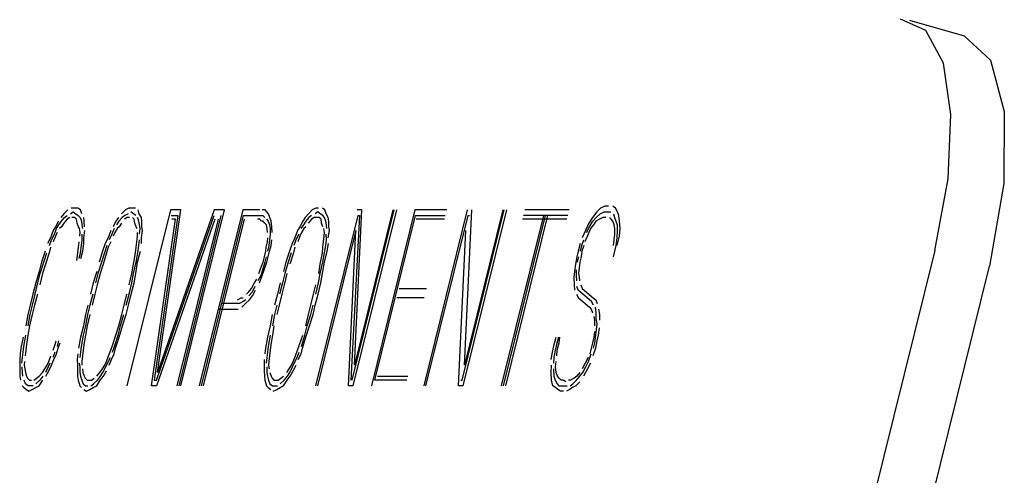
# Model space of a CAD drawing. Extents: x -285 to 5863, y 308 to 3178.
# Tile 154 of 256: x 232.522 to 233.036, y 984.384 to 984.621. Entities that reach past the tile are written whole.
import ezdxf

# ---------------------------------------------------------------- set-up
doc = ezdxf.new("R2010")
doc.units = 0
doc.header["$MEASUREMENT"] = 0
doc.layers.add('SPILL-BUCKET', color=1, linetype='CONTINUOUS')

msp = doc.modelspace()

# ---------------------------------------------------------------- linework, layer by layer
at = {"layer": 'SPILL-BUCKET', "color": 8, "linetype": 'Continuous'}
for p, q in [((232.99485, 984.6159), (232.98154, 984.62181)), ((233.015, 984.61284), (232.98646, 984.62112)), ((233.00393, 984.59876), (232.99485, 984.6159)), ((233.015, 984.61284), (233.02856, 984.6003)), ((233.0079, 984.57207), (233.00393, 984.59876)), ((233.02856, 984.6003), (233.03573, 984.57352)), ((233.03573, 984.57352), (233.03553, 984.53606)), ((233.00636, 984.53844), (233.0079, 984.57207)), ((232.99947, 984.50115), (233.00636, 984.53844)), ((233.03553, 984.53606), (233.02801, 984.49287)), ((232.54732, 984.52225), (232.54529, 984.5203)), ((232.54877, 984.5203), (232.55017, 984.52128)), ((232.55065, 984.52323), (232.54911, 984.52323)), ((232.55017, 984.52128), (232.55147, 984.5203)), ((232.55258, 984.52323), (232.55065, 984.52323)), ((232.55389, 984.52225), (232.55258, 984.52323)), ((232.55456, 984.5203), (232.55389, 984.52225)), ((232.57735, 984.52225), (232.57533, 984.5203)), ((232.57914, 984.52323), (232.57735, 984.52225)), ((232.60082, 984.52225), (232.57813, 984.4306)), ((232.58069, 984.52323), (232.57914, 984.52323)), ((232.58151, 984.5203), (232.5802, 984.52128)), ((232.58262, 984.52323), (232.58069, 984.52323)), ((232.5846, 984.5203), (232.58392, 984.52225)), ((232.62361, 984.52225), (232.59411, 984.43743)), ((232.59411, 984.43743), (232.60623, 984.52225)), ((232.60623, 984.52225), (232.60082, 984.52225)), ((232.60633, 984.4306), (232.62902, 984.52225)), ((232.63858, 984.52225), (232.61589, 984.4306)), ((232.62902, 984.52225), (232.62361, 984.52225)), ((232.64746, 984.52225), (232.63858, 984.52225)), ((232.65017, 984.52225), (232.64862, 984.52225)), ((232.65109, 984.52128), (232.65017, 984.52225)), ((232.652, 984.5203), (232.65109, 984.52128)), ((232.67479, 984.52225), (232.67277, 984.5203)), ((232.67658, 984.52323), (232.67479, 984.52225)), ((232.67764, 984.52128), (232.67624, 984.5203)), ((232.67813, 984.52323), (232.67658, 984.52323)), ((232.67895, 984.5203), (232.67764, 984.52128)), ((232.68136, 984.52225), (232.68006, 984.52323)), ((232.68204, 984.5203), (232.68136, 984.52225)), ((232.69561, 984.43353), (232.71758, 984.52225)), ((232.71873, 984.52225), (232.69604, 984.4306)), ((232.69677, 984.44133), (232.70058, 984.52225)), ((232.7168, 984.52225), (232.69677, 984.44133)), ((232.70058, 984.52225), (232.69826, 984.52225)), ((232.72829, 984.52225), (232.70561, 984.4306)), ((232.74491, 984.52225), (232.72829, 984.52225)), ((232.75562, 984.52225), (232.73293, 984.4306)), ((232.75297, 984.43353), (232.77494, 984.52225)), ((232.7761, 984.52225), (232.75341, 984.4306)), ((232.77417, 984.52225), (232.75413, 984.44133)), ((232.75413, 984.44133), (232.75794, 984.52225)), ((232.80884, 984.52225), (232.78566, 984.52225)), ((232.82318, 984.52128), (232.82091, 984.51835)), ((232.8252, 984.52323), (232.82318, 984.52128)), ((232.82487, 984.5203), (232.82704, 984.52128)), ((232.82738, 984.5242), (232.8252, 984.52323)), ((232.82704, 984.52128), (232.82858, 984.52128)), ((232.82931, 984.5242), (232.82738, 984.5242)), ((232.82858, 984.52128), (232.83052, 984.52128)), ((232.83293, 984.52323), (232.83163, 984.5242)), ((232.83399, 984.52128), (232.83293, 984.52323)), ((232.83467, 984.51933), (232.83399, 984.52128)), ((232.5424, 984.5164), (232.5409, 984.51348)), ((232.54269, 984.51445), (232.54394, 984.5164)), ((232.54529, 984.5203), (232.54365, 984.51835)), ((232.54394, 984.5164), (232.54558, 984.51835)), ((232.54689, 984.51738), (232.54524, 984.51543)), ((232.54558, 984.51835), (232.54698, 984.51933)), ((232.54829, 984.51835), (232.54689, 984.51738)), ((232.55099, 984.51835), (232.54944, 984.51835)), ((232.55191, 984.51738), (232.55099, 984.51835)), ((232.55147, 984.5203), (232.55278, 984.51933)), ((232.5522, 984.51543), (232.55191, 984.51738)), ((232.55278, 984.51933), (232.55369, 984.51835)), ((232.55369, 984.51835), (232.55437, 984.5164)), ((232.55437, 984.5164), (232.55466, 984.51445)), ((232.55592, 984.5164), (232.55563, 984.51835)), ((232.55597, 984.51348), (232.55592, 984.5164)), ((232.57243, 984.5164), (232.57093, 984.51348)), ((232.57368, 984.51835), (232.57243, 984.5164)), ((232.57397, 984.5164), (232.57272, 984.51445)), ((232.57562, 984.51835), (232.57397, 984.5164)), ((232.57702, 984.51933), (232.57562, 984.51835)), ((232.57832, 984.51835), (232.57692, 984.51738)), ((232.5788, 984.5203), (232.57702, 984.51933)), ((232.57948, 984.51835), (232.57832, 984.51835)), ((232.58194, 984.51738), (232.58103, 984.51835)), ((232.58281, 984.51933), (232.58151, 984.5203)), ((232.58223, 984.51543), (232.58194, 984.51738)), ((232.5844, 984.5164), (232.58373, 984.51835)), ((232.58469, 984.51445), (232.5844, 984.5164)), ((232.58566, 984.51835), (232.5846, 984.5203)), ((232.58595, 984.5164), (232.58566, 984.51835)), ((232.586, 984.51348), (232.58595, 984.5164)), ((232.59088, 984.4306), (232.60348, 984.51738)), ((232.60473, 984.51933), (232.59238, 984.43353)), ((232.59353, 984.43353), (232.62366, 984.51933)), ((232.62395, 984.51738), (232.59358, 984.4306)), ((232.60126, 984.51933), (232.60473, 984.51933)), ((232.60348, 984.51738), (232.60155, 984.51738)), ((232.6044, 984.4306), (232.62588, 984.51738)), ((232.62714, 984.51933), (232.60517, 984.4306)), ((232.61705, 984.4306), (232.63902, 984.51933)), ((232.6393, 984.51738), (232.61782, 984.4306)), ((232.63902, 984.51933), (232.64674, 984.51933)), ((232.64742, 984.51738), (232.64626, 984.51738)), ((232.64674, 984.51933), (232.6479, 984.51933)), ((232.64833, 984.5164), (232.64742, 984.51738)), ((232.6479, 984.51933), (232.64906, 984.51933)), ((232.64911, 984.5164), (232.64833, 984.5164)), ((232.64906, 984.51933), (232.64998, 984.51835)), ((232.65003, 984.51543), (232.64911, 984.5164)), ((232.65089, 984.51738), (232.65181, 984.5164)), ((232.65181, 984.5164), (232.65249, 984.51445)), ((232.65268, 984.51835), (232.652, 984.5203)), ((232.65336, 984.5164), (232.65268, 984.51835)), ((232.65379, 984.51348), (232.65336, 984.5164)), ((232.66987, 984.5164), (232.66837, 984.51348)), ((232.67112, 984.51835), (232.66987, 984.5164)), ((232.67141, 984.5164), (232.67016, 984.51445)), ((232.67277, 984.5203), (232.67112, 984.51835)), ((232.67306, 984.51835), (232.67141, 984.5164)), ((232.67436, 984.51738), (232.67272, 984.51543)), ((232.67446, 984.51933), (232.67306, 984.51835)), ((232.67576, 984.51835), (232.67436, 984.51738)), ((232.67692, 984.51835), (232.67576, 984.51835)), ((232.67673, 984.4306), (232.6987, 984.51933)), ((232.67846, 984.51835), (232.67692, 984.51835)), ((232.67938, 984.51738), (232.67846, 984.51835)), ((232.68025, 984.51933), (232.67895, 984.5203)), ((232.67967, 984.51543), (232.67938, 984.51738)), ((232.68117, 984.51835), (232.68025, 984.51933)), ((232.68184, 984.5164), (232.68117, 984.51835)), ((232.68214, 984.51445), (232.68184, 984.5164)), ((232.6831, 984.51835), (232.68204, 984.5203)), ((232.68339, 984.5164), (232.6831, 984.51835)), ((232.68344, 984.51348), (232.68339, 984.5164)), ((232.69947, 984.51933), (232.69484, 984.43353)), ((232.6987, 984.51933), (232.69947, 984.51933)), ((232.70749, 984.43353), (232.72873, 984.51933)), ((232.72873, 984.51933), (232.74418, 984.51933)), ((232.7437, 984.51738), (232.72902, 984.51738)), ((232.73409, 984.4306), (232.75606, 984.51933)), ((232.75606, 984.51933), (232.75683, 984.51933)), ((232.79536, 984.51933), (232.7734, 984.4306)), ((232.77456, 984.4306), (232.79652, 984.51933)), ((232.77572, 984.4306), (232.79768, 984.51933)), ((232.80763, 984.51738), (232.78445, 984.51738)), ((232.80811, 984.51933), (232.78493, 984.51933)), ((232.82091, 984.51835), (232.81902, 984.51543)), ((232.81931, 984.51348), (232.8212, 984.5164)), ((232.8212, 984.5164), (232.82284, 984.51835)), ((232.82274, 984.5164), (232.82149, 984.51445)), ((232.82453, 984.51738), (232.82274, 984.5164)), ((232.82284, 984.51835), (232.82487, 984.5203)), ((232.82632, 984.51835), (232.82453, 984.51738)), ((232.82786, 984.51835), (232.82632, 984.51835)), ((232.83071, 984.51738), (232.82979, 984.51835)), ((232.83163, 984.5164), (232.83071, 984.51738)), ((232.8323, 984.51445), (232.83163, 984.5164)), ((232.83182, 984.5203), (232.8325, 984.51835)), ((232.8325, 984.51835), (232.83317, 984.5164)), ((232.83317, 984.5164), (232.83385, 984.51445)), ((232.8351, 984.5164), (232.83467, 984.51933)), ((232.8353, 984.5125), (232.8351, 984.5164)), ((232.53964, 984.51153), (232.53829, 984.50763)), ((232.5409, 984.51348), (232.53964, 984.51153)), ((232.54032, 984.50958), (232.54143, 984.5125)), ((232.54143, 984.5125), (232.54269, 984.51445)), ((232.54399, 984.51348), (232.54298, 984.5125)), ((232.54524, 984.51543), (232.54399, 984.51348)), ((232.55287, 984.51348), (232.5522, 984.51543)), ((232.55341, 984.5125), (232.55287, 984.51348)), ((232.55369, 984.51055), (232.55341, 984.5125)), ((232.55466, 984.51445), (232.55495, 984.5125)), ((232.55567, 984.50763), (232.55625, 984.51153)), ((232.56968, 984.51153), (232.56832, 984.50763)), ((232.57146, 984.5125), (232.57035, 984.50958)), ((232.57301, 984.5125), (232.57175, 984.51055)), ((232.57402, 984.51348), (232.57301, 984.5125)), ((232.57528, 984.51543), (232.57402, 984.51348)), ((232.58291, 984.51348), (232.58223, 984.51543)), ((232.58344, 984.5125), (232.58291, 984.51348)), ((232.58465, 984.50958), (232.58498, 984.5125)), ((232.58498, 984.5125), (232.58469, 984.51445)), ((232.58571, 984.50763), (232.58629, 984.51153)), ((232.58629, 984.51153), (232.586, 984.51348)), ((232.65094, 984.51445), (232.65003, 984.51543)), ((232.65123, 984.5125), (232.65094, 984.51445)), ((232.65152, 984.51055), (232.65123, 984.5125)), ((232.65249, 984.51445), (232.65278, 984.5125)), ((232.65278, 984.5125), (232.65283, 984.50958)), ((232.65384, 984.51055), (232.65379, 984.51348)), ((232.66712, 984.51153), (232.66577, 984.50763)), ((232.66837, 984.51348), (232.66712, 984.51153)), ((232.67016, 984.51445), (232.6689, 984.5125)), ((232.67045, 984.5125), (232.66919, 984.51055)), ((232.67146, 984.51348), (232.67045, 984.5125)), ((232.69754, 984.51153), (232.6775, 984.4306)), ((232.68035, 984.51348), (232.67967, 984.51543)), ((232.68117, 984.51055), (232.68088, 984.5125)), ((232.68242, 984.5125), (232.68214, 984.51445)), ((232.68315, 984.50763), (232.68373, 984.51153)), ((232.68373, 984.51153), (232.68344, 984.51348)), ((232.69373, 984.4306), (232.69754, 984.51153)), ((232.75109, 984.4306), (232.7549, 984.51153)), ((232.81729, 984.51153), (232.81555, 984.50763)), ((232.81902, 984.51543), (232.81729, 984.51153)), ((232.81782, 984.51055), (232.81931, 984.51348)), ((232.81985, 984.5125), (232.81873, 984.50958)), ((232.82149, 984.51445), (232.81985, 984.5125)), ((232.83259, 984.5125), (232.8323, 984.51445)), ((232.83264, 984.50958), (232.83259, 984.5125)), ((232.8339, 984.51153), (232.8337, 984.50763)), ((232.83385, 984.51445), (232.8339, 984.51153)), ((232.8351, 984.5086), (232.8353, 984.5125)), ((232.53829, 984.50763), (232.5368, 984.5047)), ((232.53771, 984.50373), (232.53882, 984.50665)), ((232.53882, 984.50665), (232.54032, 984.50958)), ((232.54085, 984.5086), (232.53974, 984.50568)), ((232.54172, 984.51055), (232.54085, 984.5086)), ((232.55292, 984.50275), (232.55326, 984.50568)), ((232.5536, 984.5086), (232.55369, 984.51055)), ((232.55466, 984.50665), (232.55432, 984.50373)), ((232.55461, 984.50958), (232.55466, 984.50665)), ((232.55572, 984.5047), (232.55567, 984.50763)), ((232.56832, 984.50763), (232.56683, 984.5047)), ((232.56977, 984.50568), (232.56828, 984.50275)), ((232.57035, 984.50958), (232.56886, 984.50665)), ((232.57175, 984.51055), (232.57088, 984.5086)), ((232.58296, 984.50275), (232.58329, 984.50568)), ((232.58329, 984.50568), (232.58363, 984.5086)), ((232.58363, 984.5086), (232.58373, 984.51055)), ((232.58436, 984.50373), (232.58469, 984.50665)), ((232.58576, 984.5047), (232.58571, 984.50763)), ((232.65075, 984.50275), (232.65147, 984.50568)), ((232.65147, 984.50568), (232.65157, 984.50763)), ((232.65249, 984.50665), (232.65215, 984.50373)), ((232.65283, 984.50958), (232.65249, 984.50665)), ((232.65331, 984.50373), (232.65365, 984.50665)), ((232.66577, 984.50763), (232.66427, 984.5047)), ((232.6663, 984.50665), (232.66519, 984.50373)), ((232.66779, 984.50958), (232.6663, 984.50665)), ((232.66833, 984.5086), (232.66721, 984.50568)), ((232.66919, 984.51055), (232.66833, 984.5086)), ((232.6804, 984.50275), (232.68074, 984.50568)), ((232.68074, 984.50568), (232.68107, 984.5086)), ((232.68107, 984.5086), (232.68117, 984.51055)), ((232.6818, 984.50373), (232.68214, 984.50665)), ((232.68214, 984.50665), (232.68209, 984.50958)), ((232.81535, 984.50373), (232.81647, 984.50665)), ((232.81873, 984.50958), (232.817, 984.50568)), ((232.83197, 984.50373), (232.8323, 984.50665)), ((232.8323, 984.50665), (232.83264, 984.50958)), ((232.8337, 984.50763), (232.83312, 984.50373)), ((232.8339, 984.50373), (232.8351, 984.5086)), ((232.53544, 984.5008), (232.53361, 984.49495)), ((232.53824, 984.50275), (232.53752, 984.49983)), ((232.55259, 984.49983), (232.55292, 984.50275)), ((232.55432, 984.50373), (232.55374, 984.49983)), ((232.55418, 984.4969), (232.55514, 984.5008)), ((232.55514, 984.5008), (232.55572, 984.5047)), ((232.56548, 984.5008), (232.56364, 984.49495)), ((232.56683, 984.5047), (232.56548, 984.5008)), ((232.56775, 984.50373), (232.5664, 984.49983)), ((232.56828, 984.50275), (232.56755, 984.49983)), ((232.58262, 984.49983), (232.58296, 984.50275)), ((232.58373, 984.49495), (232.58518, 984.5008)), ((232.58378, 984.49983), (232.58436, 984.50373)), ((232.64993, 984.49788), (232.65065, 984.5008)), ((232.65065, 984.5008), (232.65075, 984.50275)), ((232.65215, 984.50373), (232.65143, 984.5008)), ((232.65186, 984.49788), (232.65258, 984.5008)), ((232.65258, 984.5008), (232.65331, 984.50373)), ((232.66292, 984.5008), (232.66108, 984.49495)), ((232.66427, 984.5047), (232.66292, 984.5008)), ((232.66572, 984.50275), (232.66499, 984.49983)), ((232.68006, 984.49983), (232.6804, 984.50275)), ((232.68117, 984.49495), (232.68262, 984.5008)), ((232.68122, 984.49983), (232.6818, 984.50373)), ((232.68262, 984.5008), (232.6832, 984.5047)), ((232.81347, 984.5008), (232.81275, 984.49788)), ((232.81444, 984.5047), (232.81347, 984.5008)), ((232.81463, 984.5008), (232.81535, 984.50373)), ((232.8154, 984.5008), (232.81507, 984.49788)), ((232.81651, 984.50373), (232.8154, 984.5008)), ((232.99947, 984.50115), (232.82026, 983.7772)), ((232.83312, 984.50373), (232.83168, 984.49788)), ((232.53477, 984.49495), (232.53636, 984.49983)), ((232.53752, 984.49983), (232.53568, 984.49398)), ((232.55201, 984.49593), (232.55259, 984.49983)), ((232.55374, 984.49983), (232.55302, 984.4969)), ((232.5664, 984.49983), (232.5648, 984.49495)), ((232.56755, 984.49983), (232.56572, 984.49398)), ((232.58156, 984.49398), (232.58262, 984.49983)), ((232.58296, 984.49495), (232.58378, 984.49983)), ((232.6492, 984.49495), (232.64993, 984.49788)), ((232.6507, 984.49788), (232.64998, 984.49495)), ((232.65114, 984.49495), (232.65186, 984.49788)), ((232.66383, 984.49983), (232.66224, 984.49495)), ((232.66499, 984.49983), (232.66316, 984.49398)), ((232.679, 984.49398), (232.68006, 984.49983)), ((232.6804, 984.49495), (232.68122, 984.49983)), ((232.81275, 984.49788), (232.81217, 984.49398)), ((232.81318, 984.49495), (232.81391, 984.49788)), ((232.81507, 984.49788), (232.81434, 984.49495)), ((232.53361, 984.49495), (232.5324, 984.49008)), ((232.53293, 984.4891), (232.53477, 984.49495)), ((232.53568, 984.49398), (232.53409, 984.4891)), ((232.5648, 984.49495), (232.56297, 984.4891)), ((232.56572, 984.49398), (232.56413, 984.4891)), ((232.58074, 984.4891), (232.58156, 984.49398)), ((232.58151, 984.4891), (232.58296, 984.49495)), ((232.58291, 984.49008), (232.58373, 984.49495)), ((232.64698, 984.4891), (232.64834, 984.493)), ((232.64925, 984.49203), (232.6479, 984.48813)), ((232.64834, 984.493), (232.6492, 984.49495)), ((232.64868, 984.48813), (232.64978, 984.49105)), ((232.64998, 984.49495), (232.64925, 984.49203)), ((232.64978, 984.49105), (232.65114, 984.49495)), ((232.66108, 984.49495), (232.65988, 984.49008)), ((232.66224, 984.49495), (232.66041, 984.4891)), ((232.67818, 984.4891), (232.679, 984.49398)), ((232.67895, 984.4891), (232.6804, 984.49495)), ((232.68035, 984.49008), (232.68117, 984.49495)), ((232.81217, 984.49398), (232.81159, 984.49008)), ((232.81265, 984.48813), (232.8126, 984.49105)), ((232.814, 984.49203), (232.81367, 984.4891)), ((232.81434, 984.49495), (232.814, 984.49203)), ((232.84879, 983.76892), (233.02801, 984.49287)), ((232.5324, 984.49008), (232.53057, 984.48423)), ((232.53173, 984.48423), (232.53293, 984.4891)), ((232.53409, 984.4891), (232.53264, 984.48325)), ((232.56244, 984.49008), (232.5606, 984.48423)), ((232.56297, 984.4891), (232.56176, 984.48423)), ((232.56413, 984.4891), (232.56268, 984.48325)), ((232.57929, 984.48325), (232.58074, 984.4891)), ((232.58069, 984.48423), (232.58151, 984.4891)), ((232.58185, 984.48423), (232.58291, 984.49008)), ((232.64462, 984.48423), (232.64587, 984.48618)), ((232.6479, 984.48813), (232.6464, 984.4852)), ((232.64732, 984.48423), (232.64868, 984.48813)), ((232.66041, 984.4891), (232.6592, 984.48423)), ((232.66157, 984.4891), (232.66012, 984.48325)), ((232.67813, 984.48423), (232.67895, 984.4891)), ((232.67929, 984.48423), (232.68035, 984.49008)), ((232.81159, 984.49008), (232.81125, 984.48715)), ((232.81125, 984.48715), (232.81144, 984.48325)), ((232.8127, 984.4852), (232.81265, 984.48813)), ((232.81367, 984.4891), (232.81396, 984.48715)), ((232.81396, 984.48715), (232.81424, 984.4852)), ((232.53057, 984.48423), (232.52912, 984.47838)), ((232.53028, 984.47838), (232.53173, 984.48423)), ((232.5606, 984.48423), (232.55915, 984.47838)), ((232.56268, 984.48325), (232.56147, 984.47838)), ((232.57924, 984.47838), (232.58069, 984.48423)), ((232.5804, 984.47838), (232.58185, 984.48423)), ((232.64148, 984.47935), (232.64312, 984.4813)), ((232.64312, 984.4813), (232.64462, 984.48423)), ((232.64491, 984.48228), (232.64341, 984.47935)), ((232.6437, 984.4774), (232.6452, 984.48033)), ((232.65804, 984.48423), (232.65659, 984.47838)), ((232.6592, 984.48423), (232.65775, 984.47838)), ((232.66012, 984.48325), (232.65891, 984.47838)), ((232.67552, 984.47838), (232.67673, 984.48325)), ((232.67668, 984.47838), (232.67813, 984.48423)), ((232.67784, 984.47838), (232.67929, 984.48423)), ((232.72009, 984.4813), (232.73438, 984.4813)), ((232.81144, 984.48325), (232.81149, 984.48033)), ((232.81342, 984.48033), (232.81275, 984.48228)), ((232.81473, 984.47935), (232.81342, 984.48033)), ((232.81492, 984.48325), (232.8156, 984.4813)), ((232.8156, 984.4813), (232.82134, 984.47643)), ((232.52912, 984.47838), (232.52767, 984.47253)), ((232.52883, 984.47253), (232.53028, 984.47838)), ((232.53144, 984.47838), (232.52999, 984.47253)), ((232.56031, 984.47838), (232.55887, 984.47253)), ((232.56147, 984.47838), (232.56002, 984.47253)), ((232.57663, 984.47253), (232.57808, 984.47838)), ((232.57779, 984.47253), (232.57924, 984.47838)), ((232.57895, 984.47253), (232.5804, 984.47838)), ((232.63588, 984.47545), (232.63767, 984.47643)), ((232.63767, 984.47643), (232.63882, 984.47643)), ((232.64013, 984.47545), (232.63873, 984.47448)), ((232.64003, 984.4735), (232.64206, 984.47545)), ((232.64047, 984.47838), (232.64148, 984.47935)), ((232.64341, 984.47935), (232.64177, 984.4774)), ((232.64206, 984.47545), (232.6437, 984.4774)), ((232.65659, 984.47838), (232.65515, 984.47253)), ((232.65891, 984.47838), (232.65746, 984.47253)), ((232.67407, 984.47253), (232.67552, 984.47838)), ((232.67639, 984.47253), (232.67784, 984.47838)), ((232.73317, 984.47643), (232.71888, 984.47643)), ((232.81256, 984.47838), (232.81362, 984.47643)), ((232.81362, 984.47643), (232.81937, 984.47155)), ((232.82047, 984.47448), (232.81473, 984.47935)), ((232.82134, 984.47643), (232.82265, 984.47545)), ((232.82265, 984.47545), (232.82332, 984.4735)), ((232.52767, 984.47253), (232.52646, 984.46765)), ((232.52762, 984.46765), (232.52883, 984.47253)), ((232.52999, 984.47253), (232.52878, 984.46765)), ((232.55771, 984.47253), (232.5565, 984.46765)), ((232.55887, 984.47253), (232.55766, 984.46765)), ((232.57542, 984.46765), (232.57663, 984.47253)), ((232.57774, 984.46765), (232.57895, 984.47253)), ((232.62579, 984.47058), (232.63467, 984.47058)), ((232.6354, 984.4735), (232.62767, 984.4735)), ((232.63467, 984.47058), (232.63622, 984.47058)), ((232.63694, 984.4735), (232.6354, 984.4735)), ((232.63873, 984.47448), (232.63694, 984.4735)), ((232.638, 984.47155), (232.64003, 984.4735)), ((232.6563, 984.47253), (232.6551, 984.46765)), ((232.65746, 984.47253), (232.65626, 984.46765)), ((232.67287, 984.46765), (232.67407, 984.47253)), ((232.67403, 984.46765), (232.67523, 984.47253)), ((232.67519, 984.46765), (232.67639, 984.47253)), ((232.81937, 984.47155), (232.82028, 984.47058)), ((232.82028, 984.47058), (232.82096, 984.46863)), ((232.82154, 984.47253), (232.82047, 984.47448)), ((232.82289, 984.46863), (232.82245, 984.47155)), ((232.82415, 984.47058), (232.82458, 984.46765)), ((232.52646, 984.46765), (232.5254, 984.4618)), ((232.52656, 984.4618), (232.52762, 984.46765)), ((232.52878, 984.46765), (232.52733, 984.4618)), ((232.5565, 984.46765), (232.55544, 984.4618)), ((232.55766, 984.46765), (232.55659, 984.4618)), ((232.55882, 984.46765), (232.55737, 984.4618)), ((232.57398, 984.4618), (232.57542, 984.46765)), ((232.57475, 984.4618), (232.57658, 984.46765)), ((232.57591, 984.4618), (232.57774, 984.46765)), ((232.65394, 984.46765), (232.65288, 984.4618)), ((232.6551, 984.46765), (232.65403, 984.4618)), ((232.67142, 984.4618), (232.67287, 984.46765)), ((232.67219, 984.4618), (232.67403, 984.46765)), ((232.67335, 984.4618), (232.67519, 984.46765)), ((232.82163, 984.46668), (232.82192, 984.46473)), ((232.82192, 984.46473), (232.82197, 984.4618)), ((232.82294, 984.4657), (232.82289, 984.46863)), ((232.82337, 984.46278), (232.82294, 984.4657)), ((232.82458, 984.46765), (232.82463, 984.46473)), ((232.52733, 984.4618), (232.52651, 984.45693)), ((232.55544, 984.4618), (232.55399, 984.45595)), ((232.55659, 984.4618), (232.55539, 984.45693)), ((232.55737, 984.4618), (232.55655, 984.45693)), ((232.57238, 984.45693), (232.57398, 984.4618)), ((232.57354, 984.45693), (232.57475, 984.4618)), ((232.57407, 984.45595), (232.57591, 984.4618)), ((232.65288, 984.4618), (232.65143, 984.45595)), ((232.65481, 984.4618), (232.65399, 984.45693)), ((232.67098, 984.45693), (232.67219, 984.4618)), ((232.67151, 984.45595), (232.67335, 984.4618)), ((232.8227, 984.45693), (232.82304, 984.45985)), ((232.82304, 984.45985), (232.82337, 984.46278)), ((232.82444, 984.46083), (232.82386, 984.45693)), ((232.52395, 984.45595), (232.52289, 984.4501)), ((232.52429, 984.45108), (232.52535, 984.45693)), ((232.52651, 984.45693), (232.52569, 984.45205)), ((232.55399, 984.45595), (232.55293, 984.4501)), ((232.55539, 984.45693), (232.55433, 984.45108)), ((232.55655, 984.45693), (232.55573, 984.45205)), ((232.57079, 984.45205), (232.57238, 984.45693)), ((232.57171, 984.45108), (232.57354, 984.45693)), ((232.57224, 984.4501), (232.57407, 984.45595)), ((232.65143, 984.45595), (232.65037, 984.4501)), ((232.65283, 984.45693), (232.65177, 984.45108)), ((232.65399, 984.45693), (232.65317, 984.45205)), ((232.66823, 984.45205), (232.66983, 984.45693)), ((232.66915, 984.45108), (232.67098, 984.45693)), ((232.66968, 984.4501), (232.67151, 984.45595)), ((232.80102, 984.45205), (232.80198, 984.45595)), ((232.80314, 984.45595), (232.80218, 984.45205)), ((232.80358, 984.45303), (232.80391, 984.45595)), ((232.82168, 984.45595), (232.82096, 984.45303)), ((232.82202, 984.45888), (232.82168, 984.45595)), ((232.82212, 984.45303), (232.8227, 984.45693)), ((232.82386, 984.45693), (232.82313, 984.454)), ((232.52289, 984.4501), (232.52255, 984.44718)), ((232.52395, 984.44815), (232.52429, 984.45108)), ((232.52535, 984.44913), (232.52502, 984.4462)), ((232.52569, 984.45205), (232.52535, 984.44913)), ((232.53965, 984.44913), (232.54076, 984.45205)), ((232.54076, 984.45205), (232.54124, 984.454)), ((232.54148, 984.44718), (232.54221, 984.4501)), ((232.5424, 984.454), (232.54168, 984.45108)), ((232.54221, 984.4501), (232.54332, 984.45303)), ((232.55433, 984.45108), (232.55399, 984.44815)), ((232.55539, 984.44913), (232.55505, 984.4462)), ((232.55573, 984.45205), (232.55539, 984.44913)), ((232.56857, 984.4462), (232.56968, 984.44913)), ((232.56968, 984.44913), (232.57079, 984.45205)), ((232.5706, 984.44815), (232.57171, 984.45108)), ((232.57152, 984.44718), (232.57224, 984.4501)), ((232.65037, 984.4501), (232.65003, 984.44718)), ((232.65177, 984.45108), (232.65143, 984.44815)), ((232.65283, 984.44913), (232.65249, 984.4462)), ((232.65317, 984.45205), (232.65283, 984.44913)), ((232.66601, 984.4462), (232.66712, 984.44913)), ((232.66712, 984.44913), (232.66823, 984.45205)), ((232.66896, 984.44718), (232.66968, 984.4501)), ((232.80005, 984.44815), (232.80102, 984.45205)), ((232.80145, 984.44913), (232.80087, 984.44523)), ((232.80218, 984.45205), (232.80145, 984.44913)), ((232.80227, 984.4462), (232.80261, 984.44913)), ((232.80261, 984.44913), (232.80358, 984.45303)), ((232.82024, 984.4501), (232.81951, 984.44718)), ((232.82096, 984.45303), (232.82024, 984.4501)), ((232.82255, 984.4501), (232.8212, 984.4462)), ((232.82139, 984.4501), (232.82212, 984.45303)), ((232.82313, 984.454), (232.82255, 984.4501)), ((232.52255, 984.44718), (232.52222, 984.44425)), ((232.52222, 984.44425), (232.52227, 984.44133)), ((232.52328, 984.4423), (232.52362, 984.44523)), ((232.52362, 984.44523), (232.52395, 984.44815)), ((232.53743, 984.44328), (232.53854, 984.4462)), ((232.53888, 984.44133), (232.53998, 984.44425)), ((232.54056, 984.44815), (232.53946, 984.44523)), ((232.53998, 984.44425), (232.54148, 984.44718)), ((232.55259, 984.44718), (232.55225, 984.44425)), ((232.55225, 984.44425), (232.5523, 984.44133)), ((232.55399, 984.44815), (232.55365, 984.44523)), ((232.55505, 984.4462), (232.55471, 984.44328)), ((232.56746, 984.44328), (232.56857, 984.4462)), ((232.56799, 984.4423), (232.56949, 984.44523)), ((232.56891, 984.44133), (232.57002, 984.44425)), ((232.57002, 984.44425), (232.57152, 984.44718)), ((232.64969, 984.44425), (232.64974, 984.44133)), ((232.65109, 984.44523), (232.65075, 984.4423)), ((232.65143, 984.44815), (232.65109, 984.44523)), ((232.65249, 984.4462), (232.65215, 984.44328)), ((232.6649, 984.44328), (232.66601, 984.4462)), ((232.66543, 984.4423), (232.66693, 984.44523)), ((232.66693, 984.44523), (232.66804, 984.44815)), ((232.66746, 984.44425), (232.66896, 984.44718)), ((232.79947, 984.44425), (232.80005, 984.44815)), ((232.80087, 984.44523), (232.80054, 984.4423)), ((232.81864, 984.44523), (232.81714, 984.4423)), ((232.81893, 984.44328), (232.82028, 984.44718)), ((232.52227, 984.44133), (232.52231, 984.4384)), ((232.52362, 984.43743), (232.52357, 984.44035)), ((232.52468, 984.44328), (232.52458, 984.44133)), ((232.52458, 984.44133), (232.52487, 984.43938)), ((232.52487, 984.43938), (232.52516, 984.43743)), ((232.53405, 984.43743), (232.5353, 984.43938)), ((232.5353, 984.43938), (232.53656, 984.44133)), ((232.53709, 984.44035), (232.53559, 984.43743)), ((232.53656, 984.44133), (232.53743, 984.44328)), ((232.53796, 984.4423), (232.53709, 984.44035)), ((232.53738, 984.4384), (232.53888, 984.44133)), ((232.5523, 984.44133), (232.55235, 984.4384)), ((232.55331, 984.4423), (232.5536, 984.44035)), ((232.5536, 984.44035), (232.55365, 984.43743)), ((232.55471, 984.44328), (232.55462, 984.44133)), ((232.55491, 984.43938), (232.5552, 984.43743)), ((232.56408, 984.43743), (232.56534, 984.43938)), ((232.56534, 984.43938), (232.56659, 984.44133)), ((232.56563, 984.43743), (232.56712, 984.44035)), ((232.56659, 984.44133), (232.56746, 984.44328)), ((232.56712, 984.44035), (232.56799, 984.4423)), ((232.64974, 984.44133), (232.64979, 984.4384)), ((232.65104, 984.44035), (232.65109, 984.43743)), ((232.65215, 984.44328), (232.65206, 984.44133)), ((232.65206, 984.44133), (232.65235, 984.43938)), ((232.66152, 984.43743), (232.66278, 984.43938)), ((232.66278, 984.43938), (232.66403, 984.44133)), ((232.66307, 984.43743), (232.66456, 984.44035)), ((232.66403, 984.44133), (232.6649, 984.44328)), ((232.66456, 984.44035), (232.66543, 984.4423)), ((232.66485, 984.4384), (232.66635, 984.44133)), ((232.79933, 984.43743), (232.79952, 984.44133)), ((232.80058, 984.43938), (232.80078, 984.43548)), ((232.8016, 984.44035), (232.80194, 984.44328)), ((232.80203, 984.43743), (232.8016, 984.44035)), ((232.81714, 984.4423), (232.81565, 984.43938)), ((232.81594, 984.43743), (232.81744, 984.44035)), ((232.81835, 984.43938), (232.81623, 984.43548)), ((232.81744, 984.44035), (232.81893, 984.44328)), ((232.81985, 984.4423), (232.81835, 984.43938)), ((232.52231, 984.4384), (232.52236, 984.43548)), ((232.52236, 984.43548), (232.52265, 984.43353)), ((232.52391, 984.43548), (232.52362, 984.43743)), ((232.52516, 984.43743), (232.52584, 984.43548)), ((232.52584, 984.43548), (232.52637, 984.4345)), ((232.52637, 984.4345), (232.52729, 984.43353)), ((232.5296, 984.43353), (232.531, 984.4345)), ((232.531, 984.4345), (232.53241, 984.43548)), ((232.53241, 984.43548), (232.53405, 984.43743)), ((232.53434, 984.43548), (232.5327, 984.43353)), ((232.53588, 984.43548), (232.53738, 984.4384)), ((232.55235, 984.4384), (232.5524, 984.43548)), ((232.5524, 984.43548), (232.55269, 984.43353)), ((232.55365, 984.43743), (232.55394, 984.43548)), ((232.55394, 984.43548), (232.55462, 984.43353)), ((232.5552, 984.43743), (232.55587, 984.43548)), ((232.55587, 984.43548), (232.5564, 984.4345)), ((232.5564, 984.4345), (232.55732, 984.43353)), ((232.55964, 984.43353), (232.56104, 984.4345)), ((232.56244, 984.43548), (232.56408, 984.43743)), ((232.56273, 984.43353), (232.56437, 984.43548)), ((232.56427, 984.43353), (232.56592, 984.43548)), ((232.56437, 984.43548), (232.56563, 984.43743)), ((232.56592, 984.43548), (232.56741, 984.4384)), ((232.64979, 984.4384), (232.64984, 984.43548)), ((232.64984, 984.43548), (232.65013, 984.43353)), ((232.65109, 984.43743), (232.65138, 984.43548)), ((232.65138, 984.43548), (232.65206, 984.43353)), ((232.65264, 984.43743), (232.65331, 984.43548)), ((232.65331, 984.43548), (232.65384, 984.4345)), ((232.65384, 984.4345), (232.65476, 984.43353)), ((232.65708, 984.43353), (232.65848, 984.4345)), ((232.65848, 984.4345), (232.65988, 984.43548)), ((232.66017, 984.43353), (232.66181, 984.43548)), ((232.66171, 984.43353), (232.66336, 984.43548)), ((232.66181, 984.43548), (232.66307, 984.43743)), ((232.66336, 984.43548), (232.66485, 984.4384)), ((232.70875, 984.43548), (232.72458, 984.43548)), ((232.79952, 984.43353), (232.79933, 984.43743)), ((232.80078, 984.43548), (232.80145, 984.43353)), ((232.80271, 984.43548), (232.80203, 984.43743)), ((232.80363, 984.4345), (232.80271, 984.43548)), ((232.80454, 984.43353), (232.80363, 984.4345)), ((232.81135, 984.4345), (232.80956, 984.43353)), ((232.81275, 984.43548), (232.81135, 984.4345)), ((232.81266, 984.43353), (232.8143, 984.43548)), ((232.81439, 984.43743), (232.81275, 984.43548)), ((232.8143, 984.43548), (232.81594, 984.43743)), ((232.52347, 984.4306), (232.52439, 984.42963)), ((232.52439, 984.42963), (232.52569, 984.42865)), ((232.52526, 984.43158), (232.52458, 984.43353)), ((232.52656, 984.4306), (232.52526, 984.43158)), ((232.52569, 984.42865), (232.527, 984.42768)), ((232.52772, 984.4306), (232.52656, 984.4306)), ((232.527, 984.42768), (232.52878, 984.42865)), ((232.52729, 984.43353), (232.52845, 984.43353)), ((232.52927, 984.4306), (232.52772, 984.4306)), ((232.52878, 984.42865), (232.53057, 984.42963)), ((232.53057, 984.42963), (232.53236, 984.4306)), ((232.5327, 984.43353), (232.53067, 984.43158)), ((232.53236, 984.4306), (232.53424, 984.43353)), ((232.55269, 984.43353), (232.55351, 984.4306)), ((232.55351, 984.4306), (232.55442, 984.42963)), ((232.55462, 984.43353), (232.55529, 984.43158)), ((232.55529, 984.43158), (232.5566, 984.4306)), ((232.55573, 984.42865), (232.55703, 984.42768)), ((232.5566, 984.4306), (232.55776, 984.4306)), ((232.55703, 984.42768), (232.55882, 984.42865)), ((232.55732, 984.43353), (232.55848, 984.43353)), ((232.55848, 984.43353), (232.55964, 984.43353)), ((232.55882, 984.42865), (232.5606, 984.42963)), ((232.5593, 984.4306), (232.5607, 984.43158)), ((232.5606, 984.42963), (232.56239, 984.4306)), ((232.5607, 984.43158), (232.56273, 984.43353)), ((232.56239, 984.4306), (232.56427, 984.43353)), ((232.59358, 984.4306), (232.59088, 984.4306)), ((232.59238, 984.43353), (232.59353, 984.43353)), ((232.65013, 984.43353), (232.65095, 984.4306)), ((232.65095, 984.4306), (232.65186, 984.42963)), ((232.65186, 984.42963), (232.65317, 984.42865)), ((232.65206, 984.43353), (232.65273, 984.43158)), ((232.65273, 984.43158), (232.65404, 984.4306)), ((232.65404, 984.4306), (232.6552, 984.4306)), ((232.65447, 984.42768), (232.65626, 984.42865)), ((232.65476, 984.43353), (232.65592, 984.43353)), ((232.6552, 984.4306), (232.65674, 984.4306)), ((232.65592, 984.43353), (232.65708, 984.43353)), ((232.65626, 984.42865), (232.65805, 984.42963)), ((232.65805, 984.42963), (232.65983, 984.4306)), ((232.65814, 984.43158), (232.66017, 984.43353)), ((232.65983, 984.4306), (232.66171, 984.43353)), ((232.69604, 984.4306), (232.69373, 984.4306)), ((232.7241, 984.43353), (232.70749, 984.43353)), ((232.75341, 984.4306), (232.75109, 984.4306)), ((232.7522, 984.43353), (232.75297, 984.43353)), ((232.80034, 984.4306), (232.79952, 984.43353)), ((232.80165, 984.42963), (232.80034, 984.4306)), ((232.80145, 984.43353), (232.80251, 984.43158)), ((232.80295, 984.42865), (232.80165, 984.42963)), ((232.80251, 984.43158), (232.80343, 984.4306)), ((232.80425, 984.42768), (232.80295, 984.42865)), ((232.80343, 984.4306), (232.80498, 984.4306)), ((232.8057, 984.43353), (232.80454, 984.43353)), ((232.80498, 984.4306), (232.80652, 984.4306)), ((232.80701, 984.43255), (232.8057, 984.43353)), ((232.80652, 984.4306), (232.80768, 984.4306)), ((232.80913, 984.42865), (232.80734, 984.42768)), ((232.80956, 984.43353), (232.80841, 984.43353)), ((232.81053, 984.42963), (232.80913, 984.42865)), ((232.80923, 984.4306), (232.81063, 984.43158)), ((232.81232, 984.4306), (232.81053, 984.42963)), ((232.81063, 984.43158), (232.81266, 984.43353)), ((232.81434, 984.43255), (232.81232, 984.4306)), ((232.8058, 984.42768), (232.80425, 984.42768))]:
    msp.add_line(p, q, dxfattribs=at)

doc.saveas('drawing.dxf')
